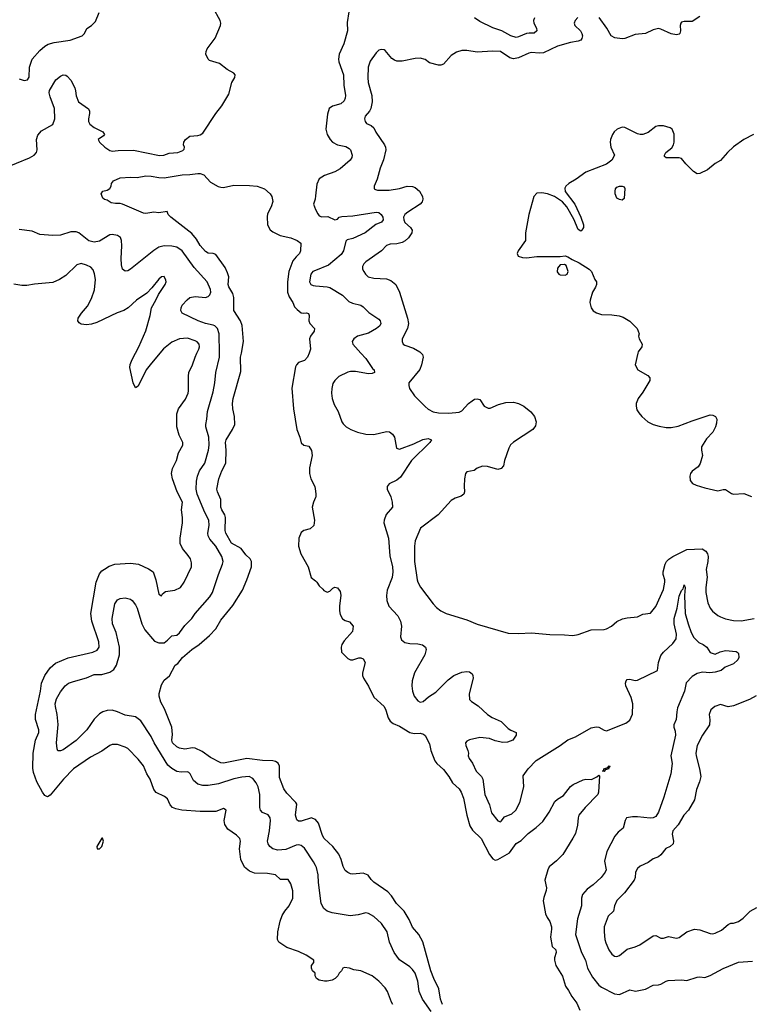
# Model space of a CAD drawing. Header units: inches. Extents: x 1771504 to 1971212, y 471788 to 643615.
# Tile 66 of 256: x 1867714 to 1873361, y 504970 to 512576. Entities that reach past the tile are written whole.
import ezdxf

# ---------------------------------------------------------------- set-up
doc = ezdxf.new("R2010")
doc.units = ezdxf.units.IN
doc.header["$MEASUREMENT"] = 0
for name, color, linetype in [('B8560', 7, 'Continuous'), ('B8561', 7, 'Continuous'), ('B8570', 7, 'Continuous'), ('B8571', 7, 'Continuous')]:
    doc.layers.add(name, color=color, linetype=linetype)

msp = doc.modelspace()

# ---------------------------------------------------------------- linework, layer by layer
at = {"layer": 'B8560', "color": 5}
for points, elevation in [([(1870000, 505186), (1869998, 505190), (1869998, 505210), (1869978, 505230), (1869968.9, 505248.9), (1869968.7, 505270), (1869987.3, 505292.7), (1869988, 505310), (1869929, 505350), (1869870, 505378.3), (1869779.3, 505410), (1869716, 505450), (1869706.6, 505470), (1869709.6, 505530.4), (1869727.2, 505612.8), (1869743.6, 505656.4), (1869763.7, 505690), (1869797.6, 505730), (1869825.6, 505790), (1869826.2, 505846.2), (1869810, 505902), (1869790, 505933.2), (1869730, 505934.5), (1869690, 505971), (1869630, 505980.3), (1869530, 505983.8), (1869490, 505999.7), (1869453, 506030), (1869422.8, 506090), (1869414.2, 506170), (1869422, 506230), (1869414.7, 506250), (1869390, 506278), (1869324, 506324), (1869298.6, 506358.6), (1869294.7, 506390), (1869309, 506470), (1869290, 506482.7), (1869230, 506460.4), (1869110, 506458.5), (1868968.7, 506470), (1868919.8, 506479.8), (1868894.5, 506490), (1868878.3, 506510), (1868857.3, 506557.3), (1868834.7, 506574.7), (1868770, 506606.2), (1868750, 506629.6), (1868723.8, 506710), (1868698.2, 506750), (1868671.8, 506811.8), (1868630, 506865.1), (1868550, 506945.7), (1868530, 506957.2), (1868470, 506976), (1868430, 506976.4), (1868410, 506968.4), (1868350, 506925.1), (1868260.7, 506879.3), (1868130.3, 506790), (1868053.6, 506710), (1867950, 506585.1), (1867930, 506574), (1867910, 506584.2), (1867889.8, 506610), (1867848.1, 506690), (1867821.3, 506761.3), (1867814.8, 506794.8), (1867817.9, 506910), (1867837.3, 507010), (1867863.1, 507070), (1867862.5, 507090), (1867836.2, 507170), (1867835.4, 507210), (1867874.5, 507390), (1867882.5, 507450), (1867909.2, 507510.8), (1867949.9, 507570.1), (1867990, 507605.5), (1868090, 507645.5), (1868279.3, 507690), (1868313.5, 507706.5), (1868328.2, 507730), (1868325.1, 507770), (1868272.4, 507930), (1868265.3, 507990), (1868304.5, 508230), (1868330, 508294.4), (1868350, 508317.6), (1868370, 508332.4), (1868406.6, 508353.4), (1868450.8, 508369.2), (1868570, 508378.8), (1868631.3, 508371.3), (1868710, 508334), (1868744.9, 508310), (1868766.7, 508250), (1868790, 508138), (1868810, 508126), (1868818.4, 508141.6), (1868841.3, 508158.7), (1868913.2, 508170), (1868956.3, 508190), (1868985.4, 508230), (1869041.1, 508350), (1869041.4, 508381.4), (1869034.3, 508410), (1869017.6, 508437.6), (1868973, 508490), (1868954, 508530), (1868953.5, 508570), (1868973.1, 508690), (1868973.8, 508730), (1868965.1, 508790), (1868972.4, 508850), (1868932.5, 508930), (1868895.8, 509030), (1868887.8, 509070), (1868895.6, 509110), (1868926.2, 509170), (1868941, 509230), (1868974.3, 509290), (1868974, 509310), (1868946.9, 509366.9), (1868928.6, 509430), (1868928.3, 509530), (1868941.7, 509570), (1868995.7, 509644.3), (1869016.2, 509690), (1869019.8, 509710), (1869017.8, 509822.2), (1869022.2, 509850), (1869050.6, 509909.4), (1869069.7, 509970), (1869084.1, 510000)], 380), ([(1870000, 506041.7), (1869985.3, 506070), (1869916.4, 506176.4), (1869890, 506197.8), (1869870, 506202.9), (1869850, 506199.8), (1869770, 506166.9), (1869710, 506160.9), (1869671.6, 506170), (1869648.5, 506190), (1869635.3, 506210), (1869630.7, 506230.7), (1869644.7, 506310), (1869653, 506390), (1869651.1, 506411.1), (1869634.7, 506434.7), (1869591.8, 506451.8), (1869575.4, 506470), (1869570.9, 506490.9), (1869569.1, 506590), (1869557.3, 506650), (1869542, 506682), (1869515.6, 506715.6), (1869488.8, 506728.8), (1869430, 506723.9), (1869370, 506712), (1869250, 506673.8), (1869170, 506660.7), (1869130, 506660.8), (1869090, 506672), (1869058.1, 506698.1), (1869031.4, 506751.4), (1869020.9, 506760.9), (1869010, 506766), (1868962.2, 506762.2), (1868930, 506767.9), (1868890, 506790.8), (1868858.1, 506818.1), (1868752.4, 506990), (1868730, 507038.9), (1868650, 507160.5), (1868610, 507189.6), (1868530, 507202.8), (1868470.3, 507229.7), (1868430, 507242.2), (1868390, 507241), (1868356.4, 507230), (1868330, 507214.4), (1868290, 507172.2), (1868233.4, 507090), (1868152.1, 507007.9), (1868050, 506936), (1868030, 506927.8), (1868010, 506929.3), (1868004, 506944), (1867998.9, 506990), (1868011.1, 507131.1), (1868004.4, 507210), (1867989.9, 507269.9), (1867989.1, 507290), (1867999.8, 507330), (1868030, 507383.1), (1868065.7, 507430), (1868091.6, 507450), (1868130, 507464.6), (1868230, 507490.9), (1868290, 507517.7), (1868350, 507518.5), (1868410, 507535), (1868442.6, 507557.4), (1868463.4, 507590), (1868484.7, 507670), (1868484.9, 507730), (1868461, 507841), (1868431.2, 507910), (1868429.1, 507950), (1868450, 508062.8), (1868470, 508094), (1868490, 508105.3), (1868530, 508110.3), (1868570, 508099), (1868583.1, 508090), (1868610, 508057.1), (1868623.2, 508030), (1868657.9, 507910), (1868682.8, 507862.8), (1868755.5, 507775.5), (1868790, 507761.7), (1868830, 507763.5), (1868856.7, 507783.3), (1868890, 507817.4), (1868930, 507822.3), (1868950, 507838.9), (1868990, 507897), (1869045.1, 507950), (1869071.5, 507990), (1869183.3, 508116.7), (1869203.5, 508150), (1869249.8, 508290), (1869282.4, 508370), (1869286.4, 508390), (1869277.8, 508430), (1869230.7, 508510), (1869183.4, 508563.4), (1869170.7, 508590), (1869169.1, 508610), (1869178.1, 508670), (1869175.6, 508710), (1869144.1, 508770), (1869086.4, 508910), (1869078.5, 508950), (1869081, 509010), (1869089.2, 509050.8), (1869105, 509090), (1869144, 509150), (1869174.3, 509250), (1869178.1, 509290), (1869175, 509350), (1869152.1, 509430), (1869152.2, 509450), (1869161.4, 509490), (1869165.7, 509550), (1869210, 509701), (1869223, 509770), (1869231.2, 509850), (1869258.3, 509970), (1869258.1, 510000)], 360), ([(1868798.4, 510000), (1868721.7, 509910), (1868692.9, 509870), (1868630, 509745.2), (1868610, 509733.2), (1868591.3, 509771.3), (1868566.8, 509890), (1868568.2, 509911.8), (1868582.4, 509950), (1868609.4, 510000)], 380), ([(1870000, 506396.8), (1869998.5, 506398.5), (1869970, 506409.8), (1869890, 506384.1), (1869870, 506385.7), (1869856, 506396), (1869846.9, 506430), (1869855.2, 506515.2), (1869849.4, 506530), (1869780.1, 506600.1), (1869755.4, 506635.4), (1869722.8, 506722.8), (1869723, 506810), (1869712.9, 506832.9), (1869690, 506846.6), (1869670, 506851.8), (1869590, 506853.3), (1869470, 506869.2), (1869290, 506833.8), (1869270, 506835.6), (1869190, 506875.8), (1869123.8, 506923.8), (1869070, 506949.8), (1869050, 506952.5), (1868990, 506940.7), (1868950, 506949.8), (1868930, 506959.4), (1868894.2, 506990), (1868889.1, 507010), (1868894.3, 507054.3), (1868889.8, 507110), (1868832.3, 507252.3), (1868804.8, 507304.8), (1868793.4, 507350), (1868792.1, 507370), (1868810, 507438), (1868830, 507473), (1868871.2, 507508.8), (1868917, 507590), (1868936.5, 507603.5), (1868973.7, 507650), (1869043.5, 507710), (1869101.4, 507750), (1869182, 507818), (1869230.3, 507869.7), (1869270, 507936.5), (1869361.2, 508050), (1869436, 508170), (1869470.4, 508250), (1869504.7, 508350), (1869506.9, 508390), (1869495, 508410), (1869461, 508441), (1869425.7, 508490), (1869351.3, 508531.3), (1869308.7, 508608.8), (1869303.4, 508630), (1869304, 508730), (1869299.2, 508750), (1869275.8, 508790), (1869270, 508809.5), (1869269.8, 508869.8), (1869243, 508930), (1869238.9, 508950), (1869253.5, 509030), (1869276.4, 509090), (1869307.1, 509150), (1869309.9, 509250), (1869305, 509310), (1869309.2, 509330), (1869359.7, 509410), (1869376.4, 509450), (1869375.6, 509510), (1869362, 509570), (1869359.1, 509610), (1869365, 509650), (1869422.2, 509857.8), (1869421.8, 509970), (1869427.6, 510000)], 340), ([(1869950.2, 510000), (1869938, 509970), (1869916, 509944), (1869870, 509927.6), (1869854, 509910), (1869846.5, 509893.5), (1869817.1, 509730), (1869830.3, 509569.7), (1869855.2, 509410), (1869879.6, 509350), (1869890, 509308.4), (1869910, 509288.7), (1869950, 509281.1), (1869970, 509248), (1869975, 509210), (1869953.8, 509113.8), (1869952.9, 509070), (1869963.1, 509030), (1869994, 508970), (1870000, 508933.2)], 340), ([(1870000, 508883.8), (1869983.7, 508850), (1869974.9, 508810), (1869993.7, 508710), (1869987, 508670), (1869958.2, 508641.8), (1869910, 508629.5), (1869890, 508614), (1869870.4, 508570), (1869868.8, 508508.8), (1869886.8, 508450), (1869944, 508350), (1869967.5, 508267.5), (1870000, 508240.4)], 340)]:
    msp.add_lwpolyline(points, dxfattribs=dict(at, elevation=elevation))
at = {"layer": 'B8560', "color": 5, "elevation": 420}
msp.add_lwpolyline([(1868354, 506254), (1868350, 506254), (1868311, 506190), (1868312, 506172), (1868330, 506171), (1868349, 506190), (1868361.2, 506230)], close=True, dxfattribs=at)
at = {"layer": 'B8561', "color": 5}
for points, elevation in [([(1867590, 511427.2), (1867790.4, 511509.6), (1867826.6, 511530), (1867844.2, 511550), (1867850.7, 511570), (1867843.1, 511650), (1867855.5, 511684.5), (1867882.2, 511717.8), (1867970, 511766.4), (1867986.2, 511810), (1867984, 511890), (1867950, 511979), (1867942.7, 512010), (1867944.2, 512030), (1867994.2, 512110), (1868030, 512140.7), (1868050, 512149.2), (1868070, 512147.1), (1868080.3, 512140.3), (1868110, 512108.9), (1868139.6, 512050), (1868146.8, 512026.8), (1868150, 511986.8), (1868170, 511942.4), (1868245.9, 511885.9), (1868252.9, 511870), (1868254, 511850), (1868245.2, 511810), (1868245.4, 511790), (1868255.6, 511770), (1868290, 511741.7), (1868356, 511710), (1868370.8, 511690), (1868362, 511678), (1868322, 511650), (1868330.8, 511630), (1868373, 511590), (1868410, 511566), (1868430, 511560.3), (1868474.2, 511565.8), (1868592.7, 511567.3), (1868794.3, 511525.7), (1868829, 511530), (1868870, 511544.9), (1868935.3, 511550), (1868974.9, 511565.1), (1868985.6, 511574.4), (1868989.2, 511590), (1868979.3, 511610), (1868983.7, 511630), (1868997, 511650), (1869030, 511677), (1869090, 511680.8), (1869110, 511685.8), (1869130, 511699), (1869229.1, 511850.9), (1869276.9, 511910), (1869330, 512000.7), (1869355.1, 512090), (1869377, 512130), (1869378.4, 512150), (1869370, 512162.7), (1869319, 512190), (1869257.5, 512237.5), (1869181, 512261), (1869169.7, 512269.7), (1869153.3, 512310), (1869154.7, 512330), (1869163.5, 512350), (1869226.2, 512433.8), (1869265, 512530), (1869267.7, 512550), (1869263.8, 512570), (1869210, 512667.8)], 360), ([(1867710, 512119.6), (1867750, 512107.1), (1867775.1, 512110), (1867787.8, 512132.2), (1867791.5, 512208.5), (1867809.8, 512270.2), (1867870, 512338.4), (1867908, 512372), (1867933.8, 512386.2), (1867981.1, 512398.9), (1868103.5, 512416.5), (1868197.2, 512450), (1868216, 512470), (1868232.5, 512507.5), (1868270, 512531), (1868299.5, 512560.5), (1868329.5, 512630)], 380), ([(1869427.6, 510000), (1869445.2, 510090), (1869433.3, 510213.3), (1869422, 510250), (1869369.7, 510330), (1869369, 510430), (1869360.6, 510460.6), (1869330, 510512.7), (1869326, 510530), (1869329.8, 510590), (1869320.7, 510620.7), (1869302, 510662), (1869230, 510762.7), (1869210, 510769.6), (1869170, 510772.3), (1869150, 510785.6), (1869110, 510831.8), (1869080.4, 510880.4), (1869045, 510925), (1868882, 511050), (1868862, 511070), (1868854, 511094), (1868790, 511082.7), (1868750, 511089.3), (1868690, 511077.6), (1868670, 511080.5), (1868510, 511151.6), (1868490, 511156.9), (1868455.6, 511155.6), (1868421.5, 511161.5), (1868390, 511182), (1868370, 511186), (1868356.4, 511196.4), (1868344, 511230), (1868358, 511250), (1868390, 511258.8), (1868410, 511271), (1868420.9, 511290), (1868422.7, 511310), (1868439.3, 511330), (1868490, 511353.2), (1868570, 511359.1), (1868622.9, 511357.1), (1868690, 511370.9), (1868730, 511368.2), (1868790, 511355.8), (1868830, 511354.6), (1868970, 511377), (1869030, 511379.1), (1869090, 511388.6), (1869110, 511387.1), (1869137.3, 511377.3), (1869190, 511321.2), (1869248.5, 511288.5), (1869270, 511282.7), (1869290, 511280.5), (1869370, 511297.8), (1869490, 511294.7), (1869550, 511289.2), (1869605.5, 511270), (1869650.8, 511230), (1869662.8, 511210), (1869670.5, 511170.5), (1869657.3, 511130), (1869630, 511075.3), (1869627, 511053), (1869629.4, 510990), (1869650, 510952.4), (1869670, 510937.8), (1869727.7, 510910), (1869810, 510890.2), (1869859.3, 510870), (1869888.2, 510850), (1869884.9, 510790), (1869877.4, 510770), (1869850, 510745), (1869825.9, 510714.1), (1869795.5, 510630), (1869782.8, 510550), (1869783, 510470), (1869795.7, 510435.7), (1869824.9, 510390), (1869838.8, 510358.8), (1869858.3, 510338.3), (1869890, 510310.5), (1869910, 510307.7), (1869930, 510312), (1869947.1, 510307.1), (1869952.7, 510290), (1869948, 510250), (1869957.1, 510230), (1869992.7, 510190), (1869990.3, 510170), (1869962.4, 510130), (1869954, 510110), (1869962.4, 510030), (1869950.2, 510000)], 340), ([(1870000, 511214.3), (1869997.3, 511190), (1869986, 511150), (1869999.6, 511110), (1870000, 511109.3)], 360), ([(1869258.1, 510000), (1869257, 510150), (1869242, 510190), (1869223.5, 510210), (1869210, 510217.1), (1869150, 510228.3), (1869093.5, 510250), (1868969.8, 510309.8), (1868958.7, 510330), (1868961.3, 510350), (1868971.2, 510370), (1869007.5, 510412.5), (1869030, 510428.9), (1869070, 510436.5), (1869150, 510430.3), (1869170, 510436.4), (1869183.6, 510450), (1869191.1, 510470), (1869189.4, 510490.6), (1869162.4, 510550), (1869062.8, 510662.8), (1868970.7, 510790), (1868930, 510818.5), (1868890, 510827.3), (1868830, 510828.2), (1868790, 510818.9), (1868750, 510792.8), (1868570, 510649.7), (1868550, 510636.9), (1868530, 510632), (1868510, 510649.2), (1868502.4, 510682.4), (1868498.8, 510730), (1868504.8, 510830), (1868502, 510870), (1868492.2, 510892.2), (1868469.8, 510909.8), (1868430, 510916.8), (1868410, 510913.1), (1868330, 510864.6), (1868290, 510856.3), (1868250, 510867.8), (1868170.7, 510930), (1868150, 510936.7), (1868110, 510936.3), (1868030, 510911.8), (1867969.9, 510909.9), (1867870, 510915.8), (1867810, 510941.4), (1867710, 510956.1)], 360), ([(1868609.4, 510000), (1868636.4, 510050), (1868690, 510173.4), (1868724, 510290), (1868733.8, 510350), (1868767.4, 510410), (1868785.9, 510454.1), (1868838, 510530), (1868845.1, 510550), (1868844.5, 510564.5), (1868831.4, 510591.4), (1868810, 510589.3), (1868790, 510572), (1868735.6, 510504.4), (1868695.9, 510464.1), (1868617.6, 510410), (1868554, 510350), (1868518.4, 510330), (1868468.9, 510311.1), (1868310, 510236.4), (1868270, 510222.7), (1868230, 510219.7), (1868190, 510225.1), (1868173.1, 510233.1), (1868162.9, 510250), (1868165.1, 510270), (1868191.3, 510310), (1868237.6, 510362.4), (1868270, 510423), (1868293.8, 510490), (1868299.3, 510570), (1868293.7, 510613.7), (1868283.1, 510643.1), (1868264.1, 510664.1), (1868230, 510680.5), (1868190, 510691.3), (1868156.7, 510683.3), (1868070, 510600.5), (1868022, 510570), (1867970, 510545.7), (1867830, 510533.6), (1867770, 510522.9), (1867730, 510522), (1867670, 510532)], 380), ([(1870000, 510638.6), (1869979.5, 510630), (1869963.6, 510610), (1869954.3, 510550), (1869964.9, 510530), (1869982.2, 510522.2), (1870000, 510520.5)], 360), ([(1869084.1, 510000), (1869098.5, 510030), (1869103.5, 510050), (1869100.5, 510070), (1869086.2, 510086.2), (1869070, 510095.4), (1869010, 510114.5), (1868950, 510110.9), (1868890, 510083.9), (1868826.7, 510033.3), (1868798.4, 510000)], 380)]:
    msp.add_lwpolyline(points, dxfattribs=dict(at, elevation=elevation))
at = {"layer": 'B8570', "color": 5}
for points, elevation in [([(1870351.5, 510000), (1870390, 509958.3), (1870441.8, 509881.8), (1870454.4, 509870), (1870456.3, 509850), (1870437.5, 509842.5), (1870410, 509840.3), (1870310, 509857.8), (1870270, 509857.2), (1870250, 509852.4), (1870181.3, 509818.7), (1870150.3, 509790), (1870135.2, 509764.8), (1870125.7, 509725.7), (1870123.6, 509690), (1870127.9, 509650), (1870144.6, 509604.6), (1870175.8, 509550), (1870203.1, 509470), (1870213, 509453), (1870238, 509430), (1870273.4, 509410), (1870324, 509390), (1870390, 509373.4), (1870450, 509372.2), (1870550, 509394.7), (1870571.9, 509391.9), (1870595.3, 509375.3), (1870610.2, 509350.2), (1870627.2, 509267.2), (1870650, 509257.1), (1870759.9, 509299.9), (1870830, 509333), (1870870, 509341.1), (1870896.3, 509330), (1870884.9, 509310), (1870741.1, 509170), (1870657.6, 509042.4), (1870630, 509018.5), (1870570.7, 508990), (1870554, 508970), (1870554, 508950), (1870582, 508890), (1870593.4, 508850), (1870595.5, 508810), (1870546.3, 508753.7), (1870530.4, 508710), (1870528.9, 508690), (1870563.5, 508570), (1870573.8, 508433.8), (1870594.8, 508350), (1870597.4, 508310), (1870592, 508268), (1870553.2, 508170), (1870549.2, 508129.2), (1870551.3, 508090), (1870566.9, 508046.9), (1870635.8, 507970), (1870658, 507930), (1870663.7, 507890), (1870656.4, 507810), (1870665.7, 507785.7), (1870690, 507766), (1870730, 507756.4), (1870790, 507753.7), (1870826.7, 507746.7), (1870850.6, 507730), (1870854.9, 507710), (1870844.9, 507670), (1870764.9, 507530), (1870747.4, 507470), (1870744.6, 507430), (1870749.1, 507389.1), (1870763.8, 507350), (1870790, 507314), (1870810, 507304.9), (1870833.2, 507310), (1870874.5, 507345.5), (1870930, 507382.3), (1871024.4, 507475.6), (1871070, 507511.2), (1871130, 507536.9), (1871170, 507540.8), (1871190, 507537.4), (1871210, 507522), (1871216, 507510), (1871217.8, 507490), (1871188.6, 507368.6), (1871190, 507326), (1871206, 507310), (1871256.7, 507276.7), (1871330, 507208), (1871366.1, 507186.1), (1871436, 507156), (1871490, 507101.6), (1871510, 507087.3), (1871551.3, 507070), (1871551, 507050), (1871524.7, 507010), (1871485.2, 506994.8), (1871447.3, 506992.7), (1871390, 507006.3), (1871344.7, 507024.7), (1871270, 507032.4), (1871190, 507013.7), (1871170, 507001.6), (1871160.3, 506990), (1871161.7, 506970), (1871178.7, 506930), (1871183, 506910), (1871180.7, 506890), (1871186.8, 506870), (1871213.9, 506833.9), (1871242.3, 506770), (1871282.8, 506730), (1871294.7, 506710), (1871310, 506590.8), (1871345.3, 506510), (1871359.5, 506450), (1871410, 506388.5), (1871430, 506380.4), (1871436.2, 506383.8), (1871461.8, 506418.2), (1871518.5, 506441.5), (1871549, 506471), (1871580.5, 506530), (1871611.5, 506650), (1871605.3, 506734.7), (1871643.7, 506790), (1871705.6, 506854.4), (1871890, 506968.5), (1871950, 507012.4), (1872010, 507037.6), (1872130, 507104.9), (1872170, 507114), (1872190, 507110.8), (1872230, 507086.8), (1872250, 507082), (1872398.9, 507141.1), (1872430, 507166), (1872450, 507211.3), (1872451.7, 507290), (1872441, 507341), (1872398.3, 507430), (1872395.6, 507450), (1872400.9, 507470), (1872410, 507478), (1872430, 507481.6), (1872470, 507472.2), (1872490, 507473.4), (1872643.7, 507550), (1872651.1, 507611.1), (1872670, 507663.7), (1872688.8, 507691.2), (1872762.4, 507757.6), (1872786.6, 507793.4), (1872790.9, 507830), (1872772.7, 507910), (1872772.7, 507950), (1872794.6, 508030), (1872810, 508123), (1872830, 508166.8), (1872841.2, 508178.8), (1872850, 508211), (1872856.3, 508190), (1872852.4, 508127.6), (1872858, 507990), (1872879.3, 507910), (1872903.3, 507843.3), (1872923, 507803), (1872963.9, 507763.9), (1872996.3, 507750), (1873025.5, 507730), (1873050, 507687.3), (1873090, 507676), (1873126.3, 507693.7), (1873170, 507702.4), (1873250, 507694.6), (1873266, 507686), (1873270, 507678.8), (1873271.4, 507650), (1873264.6, 507630), (1873230, 507600.4), (1873166.1, 507573.9), (1873134.8, 507550), (1873090, 507535.1), (1873048.6, 507531.4), (1872990, 507535.1), (1872950, 507526.6), (1872910, 507502.4), (1872865.7, 507454.3), (1872852.9, 507390), (1872798.4, 507261.6), (1872791.5, 507230), (1872787.8, 507170), (1872769.3, 507130), (1872768.5, 507110), (1872778.9, 507078.9), (1872782, 507050), (1872746.8, 506890), (1872755.5, 506830), (1872746, 506750), (1872692.9, 506570), (1872650, 506453.5), (1872630, 506421.8), (1872610, 506409.9), (1872587.6, 506407.6), (1872490, 506419.6), (1872450, 506418.5), (1872404, 506410), (1872393.4, 506390), (1872378, 506330), (1872340.4, 506299.6), (1872314, 506270), (1872252.2, 506150), (1872234.8, 506074.8), (1872247.3, 506010), (1872239.1, 505990), (1872207.3, 505950), (1872147.3, 505892.7), (1872100.3, 505859.7), (1872062.5, 505817.5), (1872056.5, 505790), (1872054.9, 505730), (1872025, 505630), (1872008.4, 505510), (1872055.3, 505370), (1872087.1, 505310), (1872102.2, 505250), (1872140.8, 505180.8), (1872190, 505117), (1872210, 505101.7), (1872310, 505051.6), (1872350, 505045), (1872430, 505082), (1872472.3, 505072.3), (1872550, 505088.1), (1872610, 505116.9), (1872650, 505120.2), (1872670, 505126.5), (1872709.8, 505150.2), (1872725.9, 505154.1), (1872830, 505158.7), (1872870, 505154.9), (1872950, 505180.9), (1872970, 505183.1), (1873010, 505177.6), (1873050, 505192.2), (1873150, 505247), (1873270, 505294.6), (1873376.6, 505303.4)], 360), ([(1870815.9, 510000), (1870826.4, 509990), (1870832.8, 509970), (1870820.7, 509910), (1870806.1, 509873.9), (1870722.6, 509770), (1870721.3, 509750), (1870727.5, 509727.5), (1870766.4, 509670), (1870847.1, 509587.1), (1870870, 509567), (1870910, 509546.5), (1870950, 509539.1), (1871030, 509536.9), (1871110, 509544.6), (1871130, 509554.9), (1871181.6, 509610), (1871210, 509632.4), (1871230, 509643.8), (1871250, 509647.7), (1871270, 509642.8), (1871304, 509590), (1871334.9, 509574.9), (1871350, 509575.3), (1871415.5, 509604.5), (1871470, 509619.8), (1871530, 509620.4), (1871570.1, 509610.1), (1871610, 509589.4), (1871665.5, 509545.5), (1871694, 509510), (1871706.4, 509470), (1871701.1, 509438.9), (1871680.3, 509410), (1871530, 509312), (1871507.7, 509292.3), (1871494.1, 509265.9), (1871460.7, 509170), (1871454, 509130), (1871436, 509110), (1871410, 509102), (1871330, 509125.1), (1871290, 509126.6), (1871250, 509112.7), (1871227.1, 509092.9), (1871170, 509084), (1871158.8, 509070), (1871150.7, 509030), (1871148.1, 508971.9), (1871153, 508930), (1871147.3, 508910), (1871125.3, 508894.7), (1871079.9, 508880.1), (1871050, 508862), (1870949.1, 508750.9), (1870812.6, 508647.4), (1870770.3, 508550), (1870764.9, 508510), (1870764.6, 508390), (1870784.9, 508250), (1870790.3, 508230), (1870812.1, 508192.1), (1870910, 508064.4), (1870936.4, 508036.4), (1870970, 508010.3), (1871010.2, 507990.2), (1871170, 507940.9), (1871250, 507907.6), (1871490, 507837.6), (1871570, 507833.7), (1871670, 507838.7), (1871810, 507826.7), (1871925.2, 507825.2), (1871990, 507818.8), (1872030, 507826.8), (1872130, 507861.6), (1872230, 507865.5), (1872248, 507870), (1872288.7, 507890), (1872330, 507926), (1872372.9, 507947.1), (1872410, 507956.3), (1872490, 507964), (1872530, 507982.8), (1872590, 507991), (1872630, 508042.8), (1872690, 508174.8), (1872701.2, 508230), (1872700.3, 508250), (1872687.2, 508290), (1872686.9, 508310), (1872703.8, 508370), (1872714, 508390), (1872730, 508409.2), (1872762.6, 508430), (1872870, 508483), (1872988.9, 508488.9), (1873017, 508470), (1873030.2, 508450.2), (1873034.2, 508430), (1873031.4, 508391.4), (1873018.8, 508330), (1873025.8, 508270), (1873016.9, 508190), (1873017.3, 508150), (1873031.5, 508071.5), (1873050.3, 508030.3), (1873067.5, 508007.5), (1873110, 507973), (1873130, 507963), (1873168.8, 507948.8), (1873230, 507934.9), (1873290, 507933), (1873390, 507950.4)], 380), ([(1872492.5, 510000), (1872470.7, 509910), (1872491, 509870), (1872568.1, 509828.1), (1872582.8, 509810), (1872584, 509790), (1872530, 509699.3), (1872493.4, 509650), (1872479.1, 509610), (1872477.3, 509590), (1872483.4, 509563.4), (1872498.8, 509538.8), (1872522.8, 509510), (1872567.3, 509470), (1872610, 509448.4), (1872655.1, 509435.1), (1872710, 509425.7), (1872750, 509424.6), (1872803.7, 509436.3), (1872910, 509478.4), (1873050, 509522.8), (1873070, 509521), (1873091.3, 509510), (1873101, 509490), (1873099.8, 509460.2), (1873091.3, 509430), (1873071, 509390), (1873022, 509338), (1872984.5, 509275.5), (1872982.8, 509250), (1872990.6, 509210), (1872972.5, 509147.5), (1872957.4, 509122.6), (1872910.4, 509089.6), (1872898, 509070), (1872893, 509050), (1872896.3, 509016.3), (1872914.4, 508994.4), (1872941.5, 508981.5), (1873010, 508960.3), (1873110, 508937.3), (1873150, 508946.8), (1873170, 508946), (1873214.8, 508914.8), (1873230, 508910.8), (1873310, 508915.8), (1873370, 508891.8)], 420), ([(1870000, 508933.2), (1870003.8, 508910), (1870003, 508890), (1870000, 508883.8)], 340), ([(1870000, 508240.4), (1870010, 508232), (1870030, 508202), (1870058, 508178), (1870065.4, 508165.4), (1870090, 508154), (1870110, 508162), (1870134.6, 508185.4), (1870150, 508192), (1870170, 508186), (1870190, 508158), (1870196.3, 508130), (1870185.8, 508045.8), (1870184.9, 508010), (1870190, 507982), (1870207.9, 507947.9), (1870230, 507934.8), (1870263.5, 507923.5), (1870290.8, 507890), (1870286.8, 507850), (1870221.4, 507778.6), (1870204.7, 507750), (1870198, 507730), (1870202, 507690), (1870250, 507642), (1870270, 507631.3), (1870290, 507631), (1870334.6, 507645.4), (1870350, 507646), (1870370, 507638), (1870384, 507610), (1870364.4, 507530), (1870363.8, 507510), (1870370.4, 507490), (1870408.7, 507428.7), (1870450, 507344), (1870530, 507270.6), (1870543.4, 507243.4), (1870562.7, 507182.7), (1870578, 507158), (1870600.4, 507140.4), (1870650, 507119.1), (1870730, 507070.2), (1870762.6, 507062.6), (1870810, 507064.4), (1870836.1, 507056.1), (1870847.1, 507047.1), (1870881.7, 506981.7), (1870891.3, 506930), (1870921.3, 506850), (1870936.9, 506830), (1870990, 506784.6), (1871030, 506730.3), (1871060, 506680), (1871110, 506633.4), (1871125.3, 506610), (1871143.8, 506563.8), (1871169.2, 506430), (1871193.4, 506350), (1871214.6, 506314.6), (1871280.9, 506250), (1871346.2, 506126.2), (1871370, 506094), (1871390, 506084.4), (1871410, 506088.5), (1871499.7, 506140.3), (1871550, 506213.4), (1871590, 506236.5), (1871644.7, 506290), (1871705, 506335), (1871756.5, 506383.5), (1871805.7, 506454.3), (1871850, 506535.8), (1871870, 506554.9), (1871916.5, 506583.5), (1871970, 506652.2), (1871992.3, 506667.7), (1872070, 506704.6), (1872090, 506708.8), (1872132.2, 506707.8), (1872173.6, 506726.4), (1872190, 506741), (1872195.5, 506735.5), (1872187.4, 506610), (1872182.6, 506590), (1872085.2, 506490), (1872035.8, 506430), (1872029.3, 506410), (1872025.4, 506354.6), (1872009.3, 506290.7), (1871990, 506253.6), (1871911.3, 506128.7), (1871862.6, 506077.4), (1871807.3, 506032.7), (1871795.3, 506010), (1871773.8, 505930), (1871785, 505870), (1871783.6, 505850), (1871764.4, 505795.6), (1871760.2, 505770), (1871778.4, 505670), (1871790, 505641.1), (1871810.2, 505610), (1871824.1, 505570), (1871825.4, 505550), (1871815.2, 505490), (1871830, 505416.3), (1871857.6, 505390), (1871859.6, 505370), (1871848.2, 505330), (1871848.2, 505311.8), (1871858.2, 505270), (1871908.4, 505188.4), (1871931.7, 505110), (1871956.4, 505076.4), (1871980.9, 505030), (1872018.7, 504978.7), (1872044, 504924)], 340), ([(1873406.3, 507353.7), (1873354.7, 507325.3), (1873230, 507275.6), (1873189.3, 507269.3), (1873130, 507286), (1873086.8, 507270), (1873056.1, 507243.9), (1873042, 507210), (1873048.4, 507168.4), (1873044.9, 507130), (1872990, 507049.3), (1872948.8, 506970), (1872940.3, 506910), (1872941.7, 506890), (1872968.1, 506788.1), (1872976.9, 506730), (1872967.6, 506690), (1872944.7, 506630), (1872930.2, 506549.8), (1872883.1, 506470), (1872847.4, 506430), (1872804.2, 506355.8), (1872760.5, 506310), (1872755.5, 506284.5), (1872767.3, 506230), (1872764, 506210), (1872741, 506190), (1872706.4, 506173.6), (1872670, 506124), (1872650.4, 506110), (1872610, 506094.3), (1872570, 506066.6), (1872510, 506038), (1872490, 506020.3), (1872472.5, 505990), (1872470.9, 505950), (1872464.2, 505930), (1872387.8, 505832.2), (1872330, 505772.8), (1872310.2, 505730), (1872303.7, 505690), (1872261.5, 505650), (1872232.3, 505570), (1872230.2, 505530), (1872236.5, 505470), (1872244, 505444), (1872266.3, 505390), (1872290, 505356.5), (1872310, 505342.6), (1872330, 505339.7), (1872350, 505347.3), (1872410, 505397.1), (1872470, 505414.3), (1872506, 505430), (1872610, 505498), (1872630, 505500.7), (1872670, 505482), (1872690, 505481.6), (1872727.2, 505492.8), (1872790, 505480.8), (1872810, 505486.5), (1872870, 505530.3), (1872930, 505552), (1872970, 505546.4), (1873050, 505516.5), (1873070, 505514.9), (1873090, 505520.3), (1873137.7, 505542.3), (1873190, 505586.7), (1873210, 505596.4), (1873230, 505596.3), (1873270, 505610.5), (1873304.6, 505635.4), (1873358.4, 505690), (1873410, 505718)], 380), ([(1870981.6, 504970), (1870966, 505010), (1870953, 505090), (1870914.8, 505170), (1870892.1, 505230), (1870830, 505452), (1870798.9, 505510), (1870750, 505565.1), (1870725, 505625), (1870686.3, 505690), (1870627, 505750), (1870587.2, 505807.2), (1870558.8, 505838.8), (1870450, 505914.5), (1870430, 505935.1), (1870408.1, 505968.1), (1870370, 505983.6), (1870290, 505974.5), (1870270, 505978.4), (1870250, 505987.3), (1870230, 506005.1), (1870214, 506034), (1870199.1, 506090), (1870180.5, 506130), (1870133.3, 506190), (1870067.6, 506250), (1870054.4, 506274.4), (1870022.5, 506370), (1870000, 506396.8)], 340), ([(1870895, 504915), (1870826.8, 505010), (1870800.3, 505070), (1870792.4, 505150), (1870769.8, 505210), (1870750, 505240.4), (1870730, 505259.7), (1870650, 505315.1), (1870607.7, 505370), (1870573.3, 505450), (1870554.4, 505530), (1870510, 505595.6), (1870450, 505649.8), (1870410, 505672.1), (1870390, 505677.2), (1870330, 505661), (1870267.3, 505652.7), (1870130, 505675.6), (1870089.6, 505690), (1870065.4, 505710), (1870045, 505750), (1870024, 505910), (1870021.8, 505970), (1870007.4, 506027.4), (1870000, 506041.7)], 360), ([(1870599, 504970), (1870587.5, 504987.5), (1870557.4, 505070), (1870538.7, 505098.7), (1870489.4, 505150), (1870438.4, 505190), (1870350, 505228.3), (1870295.5, 505235.5), (1870262, 505250), (1870225.5, 505254.5), (1870212, 505250), (1870202, 505230), (1870182, 505210), (1870174, 505190), (1870151.6, 505168.4), (1870130, 505158), (1870090, 505148.7), (1870070, 505148.7), (1870030, 505158), (1870008.7, 505168.7), (1870000, 505186)], 380)]:
    msp.add_lwpolyline(points, dxfattribs=dict(at, elevation=elevation))
at = {"layer": 'B8570', "color": 5, "elevation": 340}
msp.add_lwpolyline([(1872230, 506767.8), (1872218, 506770), (1872226, 506774), (1872227.6, 506790), (1872259.5, 506800.5), (1872270, 506812.2), (1872274.8, 506810), (1872270, 506798), (1872262, 506798), (1872266.8, 506790), (1872239.6, 506780.4)], close=True, dxfattribs=at)
at = {"layer": 'B8571', "color": 5}
for points, elevation in [([(1870256.7, 512636.7), (1870246.1, 512553.9), (1870248.9, 512490), (1870219, 512390), (1870184, 512310), (1870176.9, 512270), (1870180.2, 512250), (1870216.3, 512150), (1870218.2, 512070), (1870233.2, 511990), (1870230.2, 511970), (1870220.9, 511950), (1870195.4, 511924.6), (1870131.2, 511908.8), (1870106, 511890), (1870093.7, 511846.3), (1870079.7, 511730), (1870091.4, 511690), (1870114, 511650), (1870132, 511630), (1870169.4, 511609.4), (1870236, 511596), (1870261.8, 511581.8), (1870270.3, 511570), (1870283.8, 511530), (1870282.4, 511510), (1870267.2, 511490), (1870190, 511422.8), (1870150, 511400.9), (1870070, 511373.5), (1870030, 511345.6), (1870010, 511304), (1870000, 511214.3)], 360), ([(1872027.6, 512592.4), (1872006.4, 512570), (1871998.4, 512550), (1872005.5, 512530), (1872048.5, 512490), (1872058.9, 512470), (1872064.2, 512450), (1872058.7, 512430), (1872050, 512418.4), (1872030.2, 512409.8), (1871970, 512400.7), (1871870, 512371.9), (1871761.1, 512318.9), (1871730, 512316.1), (1871670, 512321.3), (1871650, 512318), (1871570, 512281.6), (1871530, 512272.8), (1871502, 512282), (1871430, 512329.7), (1871368.2, 512331.8), (1871250, 512324.4), (1871170, 512338.9), (1871130, 512337.7), (1871090, 512325.1), (1871050, 512299.7), (1870990, 512232.3), (1870970, 512225.1), (1870950, 512225.1), (1870881.7, 512241.7), (1870847.7, 512267.7), (1870810, 512279.6), (1870770, 512276.9), (1870670, 512255.1), (1870630, 512256.2), (1870610, 512262.9), (1870590, 512277), (1870538, 512338), (1870530, 512343.7), (1870510, 512346.6), (1870490, 512339.5), (1870470, 512319.5), (1870423.8, 512256.2), (1870407.9, 512210), (1870403.6, 512130), (1870407.1, 512090), (1870436.5, 511990), (1870438.9, 511941.1), (1870427.4, 511890), (1870417, 511870), (1870384.9, 511830), (1870379.5, 511810), (1870383.1, 511790), (1870393.4, 511773.4), (1870430, 511757.4), (1870450, 511739.3), (1870466.1, 511706.1), (1870532.6, 511610), (1870542, 511590), (1870543.2, 511570), (1870525.7, 511494.3), (1870501.1, 511430), (1870476.2, 511343.8), (1870453.4, 511290), (1870454.8, 511270), (1870463.1, 511263.1), (1870479.3, 511259.3), (1870570, 511260.2), (1870648.3, 511271.7), (1870710, 511289.2), (1870750, 511288), (1870770, 511279), (1870804, 511250), (1870826, 511210), (1870829.2, 511190), (1870824.4, 511170), (1870808.9, 511150), (1870712.9, 511090), (1870691.6, 511070), (1870681.5, 511050), (1870682.4, 511030), (1870691.5, 511010), (1870734.9, 510970), (1870747.6, 510950), (1870745, 510930), (1870719.2, 510890), (1870693.1, 510866.9), (1870670, 510854.5), (1870630, 510845), (1870577.4, 510842.6), (1870550, 510831.2), (1870510, 510789.6), (1870390, 510705.6), (1870374.4, 510690), (1870364.4, 510670), (1870363.8, 510650), (1870372.7, 510630), (1870385.5, 510610), (1870407.7, 510590), (1870450, 510578.3), (1870550, 510572.9), (1870582.2, 510562.2), (1870622, 510530), (1870650.3, 510470), (1870711.5, 510271.5), (1870720.2, 510230), (1870710.2, 510190), (1870670.5, 510110.5), (1870668.9, 510088.9), (1870678, 510070), (1870690, 510061.3), (1870757.3, 510037.3), (1870805.5, 510010), (1870815.9, 510000)], 380), ([(1871691.7, 512590), (1871685.7, 512570), (1871687, 512550), (1871708.4, 512510), (1871712, 512490), (1871690, 512471.6), (1871652.6, 512472.6), (1871630, 512468.1), (1871570, 512442.5), (1871550, 512438.5), (1871510, 512450.7), (1871439.6, 512490), (1871371.7, 512511.7), (1871270, 512562.2), (1871229.3, 512590)], 360), ([(1872970, 512600.7), (1872910, 512561.4), (1872850, 512561), (1872830, 512555.8), (1872823.1, 512550), (1872817.4, 512530), (1872820.2, 512490), (1872816, 512470), (1872810, 512463.5), (1872790, 512457.8), (1872750, 512465.2), (1872670, 512503.7), (1872650, 512507.2), (1872610, 512498.4), (1872550, 512469.8), (1872470, 512462), (1872390, 512431.6), (1872370, 512427.8), (1872314.8, 512434.8), (1872286.3, 512450), (1872250.8, 512510.8), (1872192.2, 512592.2)], 380), ([(1873384.9, 511690), (1873310, 511649.6), (1873230, 511592.6), (1873183.1, 511550), (1873130, 511487.3), (1873090, 511463.7), (1873030, 511415.1), (1872970, 511387), (1872950, 511385.1), (1872922, 511402), (1872861.6, 511461.6), (1872830, 511504), (1872810, 511508.7), (1872710, 511508.7), (1872698, 511518), (1872697.2, 511530), (1872706.6, 511550), (1872753.4, 511586.6), (1872767, 511610), (1872771.4, 511628.6), (1872772, 511692), (1872757.2, 511730), (1872741.2, 511741.2), (1872690, 511755.6), (1872650, 511756.3), (1872630, 511749.7), (1872570, 511705.1), (1872530, 511688.2), (1872510, 511688.2), (1872490, 511694.7), (1872390, 511742.4), (1872370, 511746), (1872332.7, 511730), (1872308.9, 511710), (1872294.9, 511690), (1872280.3, 511650), (1872277.6, 511630), (1872283.8, 511590), (1872310.8, 511530), (1872290.7, 511490), (1872250, 511460.9), (1872090, 511396.8), (1872015.9, 511344.1), (1871957.6, 511310), (1871934.9, 511290), (1871926.8, 511273.2), (1871928.8, 511248.8), (1872005.2, 511150), (1872051.6, 511050), (1872070.4, 510990), (1872070.3, 510969.7), (1872058.8, 510950), (1872050, 510941.2), (1872030, 510955.3), (1871996, 511036), (1871942, 511130), (1871909.7, 511170), (1871847, 511210), (1871792.7, 511230), (1871750, 511238.2), (1871710, 511235.6), (1871688.4, 511210), (1871650.2, 511070), (1871622.8, 510930), (1871623.8, 510870), (1871567.3, 510790), (1871558.8, 510770), (1871566, 510750), (1871599.9, 510739.9), (1871630, 510737.1), (1871710, 510746), (1871890, 510746), (1871930, 510751), (1871950, 510744.7), (1871983.5, 510723.5), (1872038.5, 510698.5), (1872114, 510650), (1872134, 510630), (1872158, 510570), (1872171, 510550), (1872171.3, 510530), (1872164.7, 510510), (1872141, 510470), (1872122.8, 510410), (1872121, 510390), (1872130.9, 510350.9), (1872146.8, 510326.8), (1872170.8, 510310.8), (1872210, 510298.8), (1872290, 510296.3), (1872347.1, 510287.1), (1872376.7, 510276.7), (1872430, 510248.2), (1872486, 510190), (1872500.5, 510150), (1872497.1, 510130), (1872501.6, 510110), (1872524, 510070), (1872522, 510050), (1872494.9, 510010), (1872492.5, 510000)], 420), ([(1870000, 511109.3), (1870017.2, 511077.2), (1870030, 511061.1), (1870050, 511052.8), (1870094.5, 511054.5), (1870150, 511030.4), (1870170, 511035.5), (1870184.5, 511050), (1870203.3, 511056.7), (1870290, 511060.6), (1870470, 511089.2), (1870490, 511085.3), (1870508.8, 511070), (1870520.2, 511050), (1870523.6, 511030), (1870510, 511011.2), (1870466.2, 510993.8), (1870384.9, 510930), (1870290, 510884.7), (1870244.1, 510875.9), (1870235.5, 510864.5), (1870217.3, 510790), (1870199.1, 510760.9), (1870099.6, 510680.4), (1870000, 510638.6)], 360), ([(1870000, 510520.5), (1870090, 510512), (1870110, 510506), (1870207.9, 510447.9), (1870258.9, 510398.9), (1870286.5, 510386.5), (1870350.5, 510370), (1870370, 510358), (1870413.6, 510313.6), (1870490, 510261.3), (1870499.5, 510250), (1870505.7, 510230), (1870497.6, 510210), (1870470.6, 510190), (1870410, 510155.6), (1870324.9, 510130), (1870297, 510110), (1870282.6, 510090), (1870288.4, 510068.4), (1870351.5, 510000)], 360)]:
    msp.add_lwpolyline(points, dxfattribs=dict(at, elevation=elevation))
at = {"layer": 'B8571', "color": 5, "elevation": 420}
for points in [[(1872370, 511182.7), (1872350, 511187), (1872330, 511198), (1872317.4, 511230), (1872315.1, 511250), (1872319.6, 511270), (1872330, 511283), (1872350, 511290.4), (1872370.5, 511290.5), (1872385.4, 511285.4), (1872391.3, 511271.3), (1872386, 511194)], [(1871925.2, 510685.2), (1871890, 510681.2), (1871870, 510655.3), (1871869, 510629), (1871881.6, 510610), (1871890, 510604.9), (1871930, 510603.1), (1871945.2, 510610), (1871951.8, 510630), (1871936.6, 510676.6)]]:
    msp.add_lwpolyline(points, close=True, dxfattribs=at)

doc.saveas('drawing.dxf')
